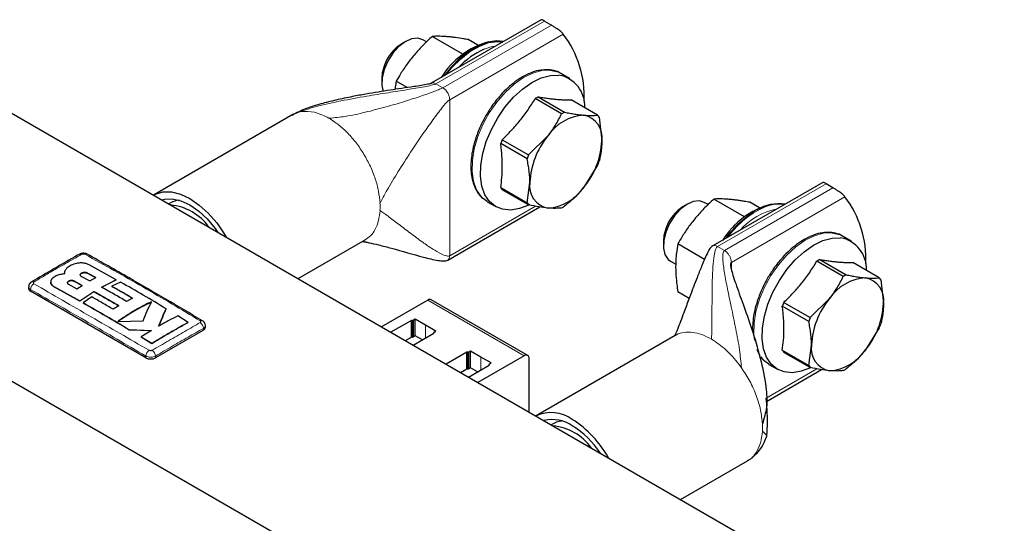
# Model space of a CAD drawing. Header units: millimetres. Extents: x 5 to 418, y 2 to 292.
# Tile 22 of 26: x 338 to 367, y 121 to 136. Entities that reach past the tile are written whole.
import ezdxf

# ---------------------------------------------------------------- set-up
doc = ezdxf.new("R2010")
doc.units = ezdxf.units.MM

msp = doc.modelspace()

# ---------------------------------------------------------------- linework, layer by layer
at = {"color": 7, "linetype": 'Continuous', "lineweight": 25}
for p, q in [((353.4916, 135.9257), (350.2468, 134.0526)), ((353.5884, 135.8847), (353.7911, 135.7677)), ((349.4991, 135.2871), (349.3812, 135.2191)), ((350.1116, 135.2718), (349.9992, 135.3367)), ((351.1869, 134.9106), (350.2814, 135.4334)), ((351.6247, 135.1754), (351.342, 135.3386)), ((354.3321, 134.1979), (354.0839, 134.3412)), ((348.7921, 134.1985), (348.7921, 134.0624)), ((349.5456, 133.9264), (349.2207, 134.1139)), ((354.0935, 133.1529), (353.315, 133.6023)), ((353.4027, 133.6529), (354.1812, 133.2035)), ((355.1542, 133.1165), (354.3757, 133.5659)), ((337.6207, 133.3275), (372.9761, 112.9173)), ((346.1739, 133.13), (342.0727, 130.7624)), ((346.1789, 133.1207), (346.1553, 133.1096)), ((355.198, 133.0541), (355.2786, 132.3589)), ((352.342, 132.3919), (353.1205, 131.9424)), ((353.1205, 131.9424), (353.6876, 132.5011)), ((353.0767, 131.8295), (352.2982, 132.2789)), ((355.1542, 131.6437), (354.7483, 130.992)), ((352.2982, 130.9815), (353.0767, 130.5321)), ((353.1205, 130.4697), (352.342, 130.9191)), ((353.0767, 130.5321), (353.1573, 131.1343)), ((361.7902, 131.135), (358.5454, 129.2619)), ((362.0897, 130.977), (361.887, 131.094)), ((351.904, 130.5652), (352.1522, 130.4219)), ((359.4855, 130.1199), (358.58, 130.6427)), ((350.7362, 128.8446), (353.4485, 130.4104)), ((357.7977, 130.4964), (357.6799, 130.4284)), ((358.4093, 130.4816), (358.2978, 130.546)), ((359.9233, 130.3847), (359.6406, 130.5479)), ((346.3288, 128.3005), (348.3037, 129.4406)), ((357.0907, 129.4078), (357.0907, 129.2718)), ((362.6307, 129.4072), (362.3825, 129.5505)), ((330.7901, 129.3843), (366.1454, 108.9741)), ((358.3078, 128.8681), (357.5193, 129.3233)), ((361.7013, 128.8622), (362.4798, 128.4128)), ((340.9724, 128.2677), (340.1695, 128.7088)), ((357.2978, 128.8139), (357.4551, 128.7232)), ((362.3922, 128.3622), (361.6137, 128.8116)), ((363.4528, 128.3258), (362.6743, 128.7752)), ((339.4405, 128.4604), (339.4405, 128.4572)), ((339.9458, 128.3619), (340.1921, 128.2324)), ((340.3724, 128.3303), (340.1261, 128.4611)), ((340.1261, 128.4578), (340.3724, 128.327)), ((340.1921, 128.2324), (340.3724, 128.3303)), ((340.5369, 128.0465), (340.9724, 128.2677)), ((340.9724, 128.2644), (340.5369, 128.0432)), ((340.9724, 128.2677), (340.9724, 128.2644)), ((363.4966, 128.2634), (363.5772, 127.5682)), ((338.3895, 128.0593), (338.3895, 128.0086)), ((339.0406, 128.202), (339.0406, 128.1987)), ((339.1476, 128.0564), (339.8957, 127.6438)), ((339.8957, 127.6405), (339.1476, 128.0532)), ((339.5621, 128.1347), (339.8083, 128.0037)), ((339.9661, 128.1011), (339.7199, 128.2308)), ((339.7199, 128.2275), (339.9661, 128.0978)), ((339.8083, 128.0037), (339.9661, 128.1011)), ((341.0961, 128.1982), (340.841, 128.0744)), ((340.841, 128.0744), (340.841, 128.0711)), ((341.8422, 125.9676), (338.4481, 127.927)), ((339.8957, 127.6438), (340.3143, 127.917)), ((340.3143, 127.9137), (339.8957, 127.6405)), ((340.2495, 127.7604), (339.994, 127.5885)), ((340.3143, 127.917), (340.3143, 127.9137)), ((341.4496, 127.7267), (341.2693, 127.6311)), ((350.1507, 127.6694), (348.7863, 126.8818)), ((353.0932, 126.0384), (350.2507, 127.6793)), ((357.8505, 127.7178), (357.5193, 127.909)), ((361.4191, 127.1517), (361.9862, 127.7104)), ((339.8957, 127.6438), (339.8957, 127.6405)), ((339.994, 127.5885), (339.994, 127.5852)), ((341.0468, 127.5013), (340.8837, 127.3983)), ((342.4397, 127.4123), (342.4397, 127.4091)), ((361.3753, 127.0388), (360.5968, 127.4882)), ((360.6406, 127.6012), (361.4191, 127.1517)), ((343.093, 127.0127), (342.7821, 127.2039)), ((349.783, 127.1061), (349.7311, 127.0761)), ((350.087, 126.9306), (349.783, 127.1061)), ((349.783, 126.6162), (349.783, 127.1061)), ((341.014, 127.0411), (341.7666, 127.0612)), ((341.3513, 126.796), (342.0069, 126.7696)), ((341.3513, 126.796), (341.3513, 126.7927)), ((342.0069, 126.7664), (341.3513, 126.7927)), ((343.5392, 126.784), (342.125, 125.9676)), ((343.093, 127.0127), (343.093, 127.0094)), ((343.5978, 126.8656), (343.5978, 126.9164)), ((349.6698, 127.0694), (349.0656, 126.7205)), ((349.7028, 127.0694), (349.6698, 127.0694)), ((349.6698, 126.5794), (349.6698, 127.0694)), ((350.3911, 126.7551), (350.087, 126.9306)), ((363.4528, 126.8531), (363.0469, 126.2013)), ((342.0069, 126.7696), (341.7053, 126.5812)), ((341.7053, 126.5812), (342.0163, 126.3905)), ((341.7053, 126.5812), (341.7053, 126.5779)), ((342.0163, 126.3872), (341.7053, 126.5779)), ((349.4899, 126.4756), (349.6698, 126.5794)), ((349.7028, 126.5794), (349.6698, 126.5794)), ((349.7232, 126.3409), (350.3275, 126.6897)), ((349.783, 126.6162), (349.7311, 126.5862)), ((349.9915, 126.4958), (349.783, 126.6162)), ((350.3275, 126.6897), (350.3275, 126.7088)), ((350.3392, 126.7251), (350.3911, 126.7551)), ((357.4423, 126.6248), (353.3411, 124.2573)), ((342.0163, 126.3905), (342.0163, 126.3872)), ((361.3753, 125.7414), (361.4559, 126.3436)), ((351.2962, 126.1305), (350.6919, 125.7817)), ((351.3291, 126.1305), (351.2962, 126.1305)), ((351.2962, 125.6406), (351.2962, 126.1305)), ((351.4093, 126.1672), (351.3574, 126.1373)), ((351.7134, 125.9917), (351.4093, 126.1672)), ((351.4093, 125.6773), (351.4093, 126.1672)), ((352.9932, 126.0285), (351.6288, 125.2408)), ((352.0174, 125.8162), (351.7134, 125.9917)), ((353.1347, 124.3715), (353.1347, 125.9468)), ((360.5968, 126.1908), (361.3753, 125.7414)), ((361.4191, 125.679), (360.6406, 126.1285)), ((351.1163, 125.5367), (351.2962, 125.6406)), ((351.3291, 125.6406), (351.2962, 125.6406)), ((351.3495, 125.402), (351.9538, 125.7509)), ((351.4093, 125.6773), (351.3574, 125.6473)), ((351.6179, 125.5569), (351.4093, 125.6773)), ((351.9538, 125.7509), (351.9538, 125.7699)), ((351.9655, 125.7862), (352.0174, 125.8162)), ((360.2026, 125.7745), (360.4508, 125.6312)), ((360.1285, 124.6853), (361.7471, 125.6197)), ((357.5972, 121.7953), (359.5722, 122.9355)), ((359.5672, 122.9447), (359.5903, 122.9556))]:
    msp.add_line(p, q, dxfattribs=at)
at = {"color": 7, "linetype": 'Continuous', "lineweight": 18}
for p, q in [((350.3901, 134.0384), (353.5884, 135.8847)), ((353.7911, 135.7677), (350.5929, 133.9213)), ((350.7956, 133.5702), (354.1426, 135.5025)), ((350.3241, 134.0637), (350.3901, 134.0384)), ((350.3901, 134.0384), (350.5929, 133.9213)), ((350.7956, 133.5702), (350.7956, 128.9758)), ((346.3535, 133.2034), (346.1789, 133.1207)), ((346.4283, 133.2191), (346.3535, 133.2034)), ((358.6888, 129.2477), (361.887, 131.094)), ((362.0897, 130.977), (358.8915, 129.1307)), ((359.0942, 128.7796), (362.4412, 130.7118)), ((353.3195, 130.4329), (350.7956, 128.9758)), ((358.6888, 129.2477), (358.8915, 129.1307)), ((358.8915, 129.1307), (358.9575, 129.0798)), ((359.0942, 128.7796), (359.0942, 128.5749)), ((340.1261, 128.4611), (340.1261, 128.4578)), ((338.4481, 127.927), (338.4481, 127.9779)), ((339.1476, 128.0564), (339.1476, 128.0532)), ((339.7199, 128.2308), (339.7199, 128.2275)), ((350.1507, 127.6694), (352.9932, 126.0285)), ((349.7311, 126.5862), (349.7311, 127.0761)), ((343.5392, 126.784), (343.5392, 126.8349)), ((349.7028, 126.5794), (349.7028, 127.0694)), ((350.087, 126.551), (350.087, 126.9306)), ((341.8422, 125.9676), (341.8422, 126.0185)), ((342.125, 125.9676), (342.125, 126.0185)), ((351.3291, 125.6406), (351.3291, 126.1305)), ((351.3574, 125.6473), (351.3574, 126.1373)), ((351.7134, 125.6121), (351.7134, 125.9917)), ((359.3925, 125.6762), (359.3178, 125.7782)), ((361.6181, 125.6422), (360.1211, 124.778))]:
    msp.add_line(p, q, dxfattribs=at)
at = {"color": 7, "linetype": 'Continuous', "lineweight": 25, "flags": 128}
for points in [[(349.9992, 135.3367), (349.8527, 135.3819), (349.6744, 135.3629), (349.4831, 135.2777), (349.293, 135.1326), (349.1181, 134.9385), (348.9716, 134.7097), (348.8641, 134.4631), (348.8038, 134.2171), (348.795, 133.9899), (348.8323, 133.8142)], [(352.379, 135.2834), (352.1741, 135.3024), (351.9154, 135.2652), (351.6435, 135.1652), (351.3671, 135.0057), (351.0952, 134.7917), (350.8365, 134.5302), (350.6315, 134.2746)], [(350.6957, 134.3117), (350.8621, 134.5154), (351.1209, 134.7769), (351.3928, 134.9909), (351.6691, 135.1504), (351.941, 135.2504), (352.1998, 135.2876), (352.3662, 135.276)], [(348.871, 134.5843), (348.8069, 134.3585), (348.7921, 134.1985)], [(353.7647, 134.4397), (353.9907, 134.3864), (354.0839, 134.3412)], [(353.1521, 130.4809), (353.1269, 130.4683), (352.8543, 130.3632), (352.5942, 130.3207), (352.3548, 130.3421), (352.144, 130.4267), (351.9685, 130.5719), (351.8339, 130.7729), (351.7446, 131.0234), (351.7034, 131.3151), (351.7117, 131.6389), (351.7691, 131.9842), (351.8739, 132.34), (352.0227, 132.6948), (352.2107, 133.0373), (352.4318, 133.3563), (352.679, 133.6418), (352.9442, 133.8844), (353.2191, 134.0764), (353.4947, 134.2117), (353.7621, 134.2858), (354.0129, 134.2964), (354.0129, 134.2964)], [(342.0727, 130.7624), (342.1229, 130.7888), (342.3447, 130.8542), (342.5935, 130.8536), (342.8608, 130.7871), (343.1376, 130.6569), (343.4143, 130.4676), (343.6817, 130.2254), (343.9305, 129.9387), (344.1523, 129.6173), (344.2068, 129.5255)], [(342.3074, 130.622), (342.3892, 130.6431), (342.6221, 130.6524), (342.8748, 130.595), (343.1376, 130.4732), (343.4004, 130.2916), (343.6531, 130.0572), (343.886, 129.779), (343.9678, 129.6635)], [(351.904, 130.5652), (351.8958, 130.57), (351.7889, 130.6474)], [(358.2978, 130.546), (358.1514, 130.5912), (357.973, 130.5722), (357.7817, 130.487), (357.5916, 130.342), (357.4167, 130.1478), (357.2702, 129.919), (357.1627, 129.6724), (357.1024, 129.4264), (357.0936, 129.1992), (357.1371, 129.0077), (357.2295, 128.866), (357.2978, 128.8139)], [(357.1696, 129.7936), (357.1055, 129.5678), (357.0907, 129.4078)], [(361.4507, 125.6902), (361.4256, 125.6776), (361.1529, 125.5725), (360.8928, 125.53), (360.6534, 125.5514), (360.4426, 125.636), (360.2671, 125.7812), (360.1325, 125.9822), (360.0432, 126.2327), (360.002, 126.5245), (360.0103, 126.8482), (360.0677, 127.1935), (360.1725, 127.5493), (360.3213, 127.9041), (360.5093, 128.2466), (360.7304, 128.5657), (360.9776, 128.8511), (361.2428, 129.0937), (361.5177, 129.2858), (361.7933, 129.421), (362.0607, 129.4951), (362.3115, 129.5057), (362.3115, 129.5057)], [(362.0633, 129.649), (362.2893, 129.5958), (362.3825, 129.5505)], [(360.2026, 125.7745), (360.1944, 125.7793), (360.0875, 125.8568)]]:
    msp.add_lwpolyline(points, dxfattribs=at)
at = {"color": 7, "linetype": 'Continuous', "lineweight": 18, "flags": 128}
for points in [[(351.7889, 130.6474), (351.7203, 130.7152), (351.5857, 130.9162), (351.4964, 131.1666), (351.4552, 131.4584), (351.4635, 131.7822), (351.5209, 132.1275), (351.6257, 132.4833), (351.7745, 132.8381), (351.9625, 133.1806), (352.1836, 133.4996), (352.4308, 133.7851), (352.696, 134.0277), (352.9709, 134.2197), (353.2465, 134.355), (353.5139, 134.4291), (353.7647, 134.4397)], [(359.7744, 126.4774), (359.7538, 126.6677), (359.7621, 126.9915), (359.8195, 127.3368), (359.9243, 127.6926), (360.0731, 128.0474), (360.2611, 128.3899), (360.4822, 128.7089), (360.7294, 128.9944), (360.9947, 129.237), (361.2695, 129.429), (361.5451, 129.5643), (361.8125, 129.6384), (362.0633, 129.649)], [(359.9398, 126.0281), (359.8843, 126.1255), (359.8443, 126.2168)], [(360.0875, 125.8568), (360.0189, 125.9245), (359.9686, 125.9864)]]:
    msp.add_lwpolyline(points, dxfattribs=at)
at = {"color": 7, "linetype": 'Continuous', "lineweight": 25}
for centre, radius, start, end in [((351.7506, 133.6776), 3.0086, 357.06467, 37.33906), ((350.0548, 134.1552), 1.2592, 122.34029, 160.07619), ((352.577, 132.9722), 2.3854, 105.2807, 148.27971), ((352.7739, 132.9137), 2.3513, 114.08175, 136.89539), ((353.8423, 133.3743), 0.9378, 357.47599, 79.51739), ((354.1583, 132.2427), 1.5999, 118.18528, 121.80934), ((354.9368, 131.7933), 1.5999, 118.18528, 121.80934), ((354.8302, 131.7467), 1.3691, 93.42954, 146.56509), ((354.6275, 132.4649), 0.6597, 350.74812, 79.45322), ((354.6176, 132.6928), 0.6837, 31.90636, 38.29498), ((354.8782, 131.3429), 2.7446, 157.52994, 160.0587), ((355.4572, 131.0282), 2.3023, 140.22793, 177.36071), ((352.9787, 132.4649), 2.3023, 320.22793, 357.36071), ((355.6567, 130.8935), 2.7446, 157.52994, 160.0587), ((352.618, 132.6927), 2.7446, 337.52994, 340.0587), ((352.8786, 131.3428), 0.6837, 211.90636, 218.29498), ((353.8084, 131.0282), 0.6597, 170.74812, 259.45322), ((353.6057, 131.7464), 1.3691, 273.42954, 326.56509), ((342.865, 130.0256), 0.5841, 93.14417, 125.98651), ((360.0492, 128.887), 3.0086, 357.06467, 37.33906), ((342.4166, 128.8937), 1.583, 35.64711, 84.35827), ((353.6571, 130.8934), 0.6837, 211.90636, 218.29498), ((353.3379, 131.7929), 1.5999, 298.18528, 301.80934), ((358.3534, 129.3645), 1.2592, 122.34029, 160.07619), ((360.8396, 128.2297), 2.3296, 104.73875, 148.82166), ((360.4967, 129.2406), 1.2652, 81.77683, 121.00201), ((360.5116, 129.3261), 1.1693, 82.4736, 119.16138), ((362.1409, 128.5836), 0.9378, 357.47599, 79.51739), ((362.4569, 127.4521), 1.5999, 118.18528, 121.80934), ((363.1288, 126.9561), 1.3691, 93.42954, 146.56509), ((363.2354, 127.0026), 1.5999, 118.18528, 121.80934), ((362.9261, 127.6742), 0.6597, 350.74812, 79.45322), ((362.9162, 127.9021), 0.6837, 31.90636, 38.29498), ((338.4896, 128.0186), 0.1006, 185.6948, 245.62534), ((338.5048, 128.1421), 0.0689, 55.20224, 114.88886), ((350.2093, 127.5877), 0.1006, 65.69288, 125.61758), ((363.7558, 126.2376), 2.3023, 140.22793, 177.36071), ((363.1768, 126.5522), 2.7446, 157.52994, 160.0587), ((361.2773, 127.6742), 2.3023, 320.22793, 357.36071), ((349.7039, 127.1271), 0.0577, 268.8559, 298.04024), ((363.9553, 126.1028), 2.7446, 157.52994, 160.0587), ((343.4825, 126.9991), 0.0689, 65.10638, 124.80255), ((343.4977, 126.8756), 0.1006, 294.37466, 354.3052), ((360.9166, 127.902), 2.7446, 337.52994, 340.0587), ((349.7039, 126.6372), 0.0577, 268.8559, 298.04024), ((350.3475, 126.7068), 0.0201, 114.37466, 174.3052), ((362.107, 126.2375), 0.6597, 170.74812, 259.45322), ((341.9836, 126.2405), 0.3074, 242.60967, 297.39033), ((351.3303, 126.1882), 0.0577, 268.8559, 298.04024), ((353.0484, 125.9608), 0.0873, 350.78596, 129.20329), ((361.1772, 126.5521), 0.6837, 211.90636, 218.29498), ((361.9043, 126.9557), 1.3691, 273.42954, 326.56509), ((351.3303, 125.6983), 0.0577, 268.8559, 298.04024), ((351.9738, 125.7679), 0.0201, 114.37466, 174.3052), ((361.9557, 126.1027), 0.6837, 211.90636, 218.29498), ((361.6365, 127.0022), 1.5999, 298.18528, 301.80934), ((353.7834, 123.2936), 1.0603, 54.03692, 114.65262), ((353.8281, 123.1335), 1.0151, 55.29831, 104.38751), ((354.1335, 123.5204), 0.5841, 93.14417, 125.98651), ((353.685, 122.3886), 1.583, 35.64711, 84.35827), ((352.7307, 121.4978), 3.1386, 29.01992, 57.73743), ((352.996, 121.692), 2.6774, 33.20539, 58.22039)]:
    msp.add_arc(centre, radius, start, end, dxfattribs=at)
at = {"color": 7, "linetype": 'Continuous', "lineweight": 18}
for centre, radius, start, end in [((352.3037, 133.8951), 1.2637, 97.16372, 112.77421), ((346.7375, 130.4175), 2.0074, 356.88145, 3.11855), ((361.3285, 127.7933), 2.9343, 120.36807, 144.81912), ((361.2187, 127.9265), 2.7369, 117.81006, 144.36475), ((360.8407, 128.415), 1.9833, 101.5176, 138.47702), ((339.9213, 128.9589), 0.0697, 55.56484, 114.44642), ((340.086, 128.9592), 0.0694, 64.70125, 124.49974), ((338.6614, 127.9707), 0.2135, 123.32204, 178.0583), ((343.3258, 126.8276), 0.2135, 1.96116, 56.68021), ((342.0598, 126.0057), 0.218, 123.12781, 176.6323), ((341.9075, 126.0058), 0.2179, 3.34754, 56.86931), ((358.006, 123.9124), 2.0074, 356.88145, 3.11855)]:
    msp.add_arc(centre, radius, start, end, dxfattribs=at)
at = {"color": 7, "linetype": 'Continuous', "lineweight": 25}
for points, knots in [([(353.5884, 135.8847), (353.5704, 135.8946), (353.5345, 135.9145), (353.5025, 135.9274), (353.4956, 135.9253), (353.4923, 135.9243)], [0, 0, 0, 0, 0.3462441, 0.6912551, 1, 1, 1, 1]), ([(354.1426, 135.5025), (354.1195, 135.5258), (354.0742, 135.5717), (353.9785, 135.6454), (353.887, 135.7088), (353.8265, 135.747), (353.7973, 135.764), (353.7911, 135.7677)], [0, 0, 0, 0, 0.2897266, 0.5701644, 0.7589, 0.9488943, 1, 1, 1, 1]), ([(350.2814, 135.4334), (350.1927, 135.3513), (350.0596, 135.228), (349.8933, 135.0539), (349.7724, 134.9184), (349.6568, 134.7776), (349.5466, 134.6316), (349.4429, 134.4817), (349.3326, 134.3095), (349.2618, 134.1857), (349.2207, 134.1139)], [0, 0, 0, 0, 0.2088084, 0.3134713, 0.4185288, 0.5258452, 0.633427, 0.741759, 0.8503097, 1, 1, 1, 1]), ([(351.342, 135.3386), (351.2975, 135.3465), (351.1637, 135.3702), (350.9937, 135.3961), (350.8331, 135.4157), (350.7174, 135.4269), (350.6072, 135.4343), (350.5036, 135.438), (350.3933, 135.4385), (350.3224, 135.4353), (350.2814, 135.4334)], [0, 0, 0, 0, 0.1043416, 0.3134641, 0.4185227, 0.5258402, 0.6334232, 0.7417563, 0.8503081, 1, 1, 1, 1]), ([(353.4398, 134.4299), (353.4304, 134.429), (353.3452, 134.4203), (353.1778, 134.3593), (352.9451, 134.249), (352.7198, 134.1001), (352.5069, 133.9216), (352.3645, 133.7838), (352.2957, 133.7025), (352.29, 133.6957)], [0, 0, 0, 0, 0.0248335, 0.2256884, 0.4229278, 0.6153231, 0.79952, 0.9832198, 1, 1, 1, 1]), ([(354.1654, 134.2789), (354.1361, 134.3025), (354.0475, 134.374), (353.8697, 134.4344), (353.655, 134.4632), (353.5082, 134.4405), (353.4398, 134.4299)], [0, 0, 0, 0, 0.1520361, 0.4596969, 0.7481499, 1, 1, 1, 1]), ([(350.2462, 134.0522), (350.244, 134.0511), (350.2396, 134.0488), (350.2274, 134.0439), (350.1975, 134.0345), (350.105, 134.0135), (349.9468, 133.9869), (349.6925, 133.9477), (349.27, 133.8859), (348.8014, 133.8152), (348.3184, 133.7339), (347.9009, 133.6567), (347.458, 133.5641), (346.9944, 133.446), (346.5573, 133.3173), (346.2816, 133.1811), (346.151, 133.1166)], [0, 0, 0, 0, 0.00241067, 0.0049115, 0.01045865, 0.02452322, 0.06785616, 0.1206967, 0.20538457, 0.37358462, 0.46319023, 0.55818934, 0.67834721, 0.78729705, 0.89921964, 1, 1, 1, 1]), ([(349.2207, 134.1139), (349.2108, 134.0603), (349.1961, 133.9809), (349.1857, 133.8982), (349.1824, 133.8714)], [0, 0, 0, 0, 0.67600854, 1, 1, 1, 1]), ([(352.29, 133.6957), (352.2492, 133.6489), (352.162, 133.5488), (352.0159, 133.3536), (351.9209, 133.1984), (351.864, 133.1055)], [0, 0, 0, 0, 0.2609031, 0.5576167, 1, 1, 1, 1]), ([(352.342, 132.3919), (352.4345, 132.4831), (352.6202, 132.6663), (352.876, 132.9616), (353.0698, 133.2216), (353.2136, 133.4371), (353.2812, 133.5472), (353.315, 133.6023)], [0, 0, 0, 0, 0.2460708, 0.4942578, 0.7459169, 0.8727596, 1, 1, 1, 1]), ([(353.4027, 133.6529), (353.4498, 133.6453), (353.5441, 133.63), (353.6805, 133.6105), (353.8122, 133.594), (353.9377, 133.5812), (354.0566, 133.5722), (354.1688, 133.5668), (354.2756, 133.5645), (354.3423, 133.5654), (354.3757, 133.5659)], [0, 0, 0, 0, 0.1245488, 0.2492466, 0.3745041, 0.5, 0.6244574, 0.7491579, 0.874495, 1, 1, 1, 1]), ([(354.1812, 133.2035), (354.2068, 133.1983), (354.2838, 133.1826), (354.4084, 133.1594), (354.5515, 133.1363), (354.6642, 133.1215), (354.7272, 133.1155), (354.7483, 133.1134)], [0, 0, 0, 0, 0.1237392, 0.3716472, 0.6214664, 0.873509, 1, 1, 1, 1]), ([(351.864, 133.1055), (351.8041, 132.9944), (351.7201, 132.8386), (351.627, 132.6186), (351.5909, 132.5126), (351.5706, 132.4532)], [0, 0, 0, 0, 0.5212508, 0.7311759, 1, 1, 1, 1]), ([(353.6876, 132.5011), (353.7651, 132.6048), (353.9216, 132.814), (354.0359, 133.0392), (354.0935, 133.1529)], [0, 0, 0, 0, 0.4952208, 1, 1, 1, 1]), ([(354.7483, 133.1134), (354.8258, 133.1084), (354.9823, 133.0983), (355.0965, 133.1104), (355.1542, 133.1165)], [0, 0, 0, 0, 0.4952208, 1, 1, 1, 1]), ([(351.5706, 132.4532), (351.5644, 132.4362), (351.5299, 132.3409), (351.4847, 132.163), (351.4384, 131.9211), (351.4175, 131.679), (351.4224, 131.4441), (351.4559, 131.2222), (351.5186, 131.0167), (351.6153, 130.8358), (351.7037, 130.7137), (351.7687, 130.6672), (351.7802, 130.659)], [0, 0, 0, 0, 0.0231097, 0.1295526, 0.2422704, 0.3583101, 0.4767127, 0.5969678, 0.7190528, 0.8435902, 0.972126, 1, 1, 1, 1]), ([(355.2786, 132.3589), (355.2776, 132.3054), (355.2755, 132.198), (355.2588, 132.0449), (355.2336, 131.897), (355.2099, 131.8035), (355.198, 131.7567)], [0, 0, 0, 0, 0.2469561, 0.4952833, 0.7471831, 1, 1, 1, 1]), ([(352.2982, 130.9815), (352.3113, 131.0799), (352.3375, 131.2777), (352.3501, 131.5947), (352.3397, 131.873), (352.3196, 132.1028), (352.3053, 132.2202), (352.2982, 132.2789)], [0, 0, 0, 0, 0.2464171, 0.4948784, 0.7459169, 0.8728708, 1, 1, 1, 1]), ([(353.1573, 131.1343), (353.1563, 131.189), (353.1542, 131.2987), (353.1375, 131.4711), (353.1123, 131.6481), (353.0886, 131.769), (353.0767, 131.8295)], [0, 0, 0, 0, 0.2469561, 0.4952833, 0.7471831, 1, 1, 1, 1]), ([(361.887, 131.094), (361.869, 131.104), (361.8332, 131.1238), (361.8011, 131.1367), (361.7942, 131.1346), (361.7909, 131.1336)], [0, 0, 0, 0, 0.3462441, 0.6912551, 1, 1, 1, 1]), ([(354.7483, 130.992), (354.6629, 130.8929), (354.4903, 130.6929), (354.2849, 130.5204), (354.1812, 130.4333)], [0, 0, 0, 0, 0.4952208, 1, 1, 1, 1]), ([(362.4412, 130.7118), (362.4181, 130.7351), (362.3728, 130.781), (362.2772, 130.8548), (362.1856, 130.9181), (362.1251, 130.9563), (362.0959, 130.9734), (362.0897, 130.977)], [0, 0, 0, 0, 0.2897266, 0.5701644, 0.7589, 0.9488943, 1, 1, 1, 1]), ([(358.58, 130.6427), (358.5354, 130.602), (358.4016, 130.4795), (358.2317, 130.3079), (358.071, 130.1277), (357.9554, 129.9869), (357.8452, 129.8409), (357.7415, 129.691), (357.6312, 129.5188), (357.5604, 129.395), (357.5193, 129.3233)], [0, 0, 0, 0, 0.1043416, 0.3134641, 0.4185227, 0.5258402, 0.6334232, 0.7417563, 0.8503081, 1, 1, 1, 1]), ([(359.6406, 130.5479), (359.5863, 130.5575), (359.491, 130.5743), (359.3601, 130.5949), (359.2455, 130.6111), (359.1352, 130.6245), (359.0291, 130.635), (358.9277, 130.6423), (358.8311, 130.6466), (358.7399, 130.6478), (358.6561, 130.6465), (358.6045, 130.6439), (358.58, 130.6427)], [0, 0, 0, 0, 0.1273299, 0.2233921, 0.3195858, 0.4162453, 0.5130905, 0.6118713, 0.7108508, 0.8103623, 0.9100196, 1, 1, 1, 1]), ([(353.6876, 130.3797), (353.6022, 130.3893), (353.4297, 130.4086), (353.2242, 130.4492), (353.1205, 130.4697)], [0, 0, 0, 0, 0.4952208, 1, 1, 1, 1]), ([(354.0935, 130.3827), (354.0798, 130.381), (354.0387, 130.376), (353.9635, 130.3706), (353.8629, 130.3693), (353.7695, 130.3729), (353.7081, 130.378), (353.6876, 130.3797)], [0, 0, 0, 0, 0.1237392, 0.3716472, 0.6214664, 0.873509, 1, 1, 1, 1]), ([(348.24, 129.4017), (348.2387, 129.3994), (348.2356, 129.3941), (348.298, 129.3833), (348.4444, 129.3545), (348.7252, 129.2909), (349.2654, 129.1486), (349.8449, 128.9769), (350.3614, 128.8471), (350.5829, 128.8178), (350.6807, 128.8213), (350.7189, 128.8374), (350.7364, 128.8447)], [0, 0, 0, 0, 0.0539768, 0.1229307, 0.1817074, 0.2917056, 0.4275192, 0.7567413, 0.90487, 0.960125, 0.9817335, 1, 1, 1, 1]), ([(361.7384, 129.6393), (361.729, 129.6383), (361.6438, 129.6296), (361.4764, 129.5686), (361.2437, 129.4584), (361.0184, 129.3094), (360.8056, 129.131), (360.6631, 128.9931), (360.5943, 128.9119), (360.5886, 128.9051)], [0, 0, 0, 0, 0.0248335, 0.2256884, 0.4229278, 0.6153231, 0.79952, 0.9832198, 1, 1, 1, 1]), ([(362.464, 129.4882), (362.4347, 129.5118), (362.3462, 129.5833), (362.1683, 129.6437), (361.9536, 129.6725), (361.8068, 129.6498), (361.7384, 129.6393)], [0, 0, 0, 0, 0.1520361, 0.4596969, 0.7481499, 1, 1, 1, 1]), ([(357.5193, 129.3233), (357.5038, 129.2346), (357.4806, 129.1015), (357.4626, 128.9142), (357.4545, 128.7686), (357.4528, 128.6176), (357.4577, 128.4613), (357.4691, 128.3011), (357.4884, 128.1173), (357.508, 127.9854), (357.5193, 127.909)], [0, 0, 0, 0, 0.2088084, 0.3134713, 0.4185288, 0.5258452, 0.633427, 0.741759, 0.8503097, 1, 1, 1, 1]), ([(358.5452, 129.2617), (358.5302, 129.2502), (358.4541, 129.1919), (358.3518, 128.9747), (358.2216, 128.678), (358.091, 128.3457), (358.0089, 128.1363), (357.972, 128.0388), (357.9706, 128.0352)], [0, 0, 0, 0, 0.0416719, 0.2114319, 0.505879, 0.7704231, 0.991488, 1, 1, 1, 1]), ([(339.8925, 129.0223), (339.8719, 129.0107), (339.3999, 128.7455), (338.9275, 128.4678), (338.4759, 128.2023)], [0, 0, 0, 0, 0.04373453, 1, 1, 1, 1]), ([(340.1141, 129.0214), (340.1123, 129.0229), (340.0955, 129.0365), (340.0492, 129.0478), (339.9783, 129.0529), (339.9216, 129.0407), (339.896, 129.0236), (339.893, 129.0216)], [0, 0, 0, 0, 0.0316046, 0.2835541, 0.5952648, 0.9527387, 1, 1, 1, 1]), ([(343.5114, 127.0587), (342.7901, 127.484), (341.6579, 128.1516), (340.5257, 128.7891), (340.1149, 129.0204)], [0, 0, 0, 0, 0.6371047, 1, 1, 1, 1]), ([(360.5886, 128.9051), (360.5478, 128.8582), (360.4606, 128.7581), (360.3145, 128.5629), (360.2195, 128.4077), (360.1626, 128.3148)], [0, 0, 0, 0, 0.2609031, 0.5576167, 1, 1, 1, 1]), ([(361.7013, 128.8622), (361.7484, 128.8546), (361.8427, 128.8393), (361.9791, 128.8198), (362.1108, 128.8033), (362.2363, 128.7906), (362.3552, 128.7815), (362.4674, 128.7761), (362.5742, 128.7738), (362.6409, 128.7747), (362.6743, 128.7752)], [0, 0, 0, 0, 0.1245488, 0.2492466, 0.3745041, 0.5, 0.6244574, 0.7491579, 0.874495, 1, 1, 1, 1]), ([(339.4617, 128.536), (339.4596, 128.5321), (339.4532, 128.5203), (339.4456, 128.5), (339.4406, 128.4752), (339.4401, 128.4541), (339.4419, 128.4415), (339.4425, 128.4373)], [0, 0, 0, 0, 0.12180756, 0.36679931, 0.61669292, 0.87165341, 1, 1, 1, 1]), ([(339.7993, 128.7461), (339.7453, 128.7313), (339.6373, 128.7017), (339.5178, 128.6252), (339.48, 128.565), (339.4617, 128.536)], [0, 0, 0, 0, 0.3407821, 0.6815687, 1, 1, 1, 1]), ([(340.1695, 128.7088), (340.14, 128.722), (340.0808, 128.7483), (339.9681, 128.7643), (339.8712, 128.7612), (339.8174, 128.7499), (339.7993, 128.7461)], [0, 0, 0, 0, 0.2851253, 0.5702516, 0.8553553, 1, 1, 1, 1]), ([(359.0942, 128.7796), (359.0903, 128.7764), (359.0818, 128.7694), (359.0739, 128.748), (359.069, 128.6884), (359.0929, 128.5685), (359.146, 128.3821), (359.2622, 128.0374), (359.4519, 127.5177), (359.7068, 126.79), (359.9551, 125.9823), (360.1111, 125.2108), (360.1684, 124.5461), (360.0594, 124.1841), (360.0104, 124.0216)], [0, 0, 0, 0, 0.0034633, 0.0076788, 0.0163022, 0.0458253, 0.0885627, 0.1428318, 0.2782157, 0.4361215, 0.6202175, 0.7917782, 0.9065179, 1, 1, 1, 1]), ([(360.6406, 127.6012), (360.7331, 127.6924), (360.9188, 127.8756), (361.1746, 128.1709), (361.3684, 128.431), (361.5122, 128.6464), (361.5798, 128.7565), (361.6137, 128.8116)], [0, 0, 0, 0, 0.2460708, 0.4942578, 0.7459169, 0.8727596, 1, 1, 1, 1]), ([(339.1476, 128.352), (339.1407, 128.3476), (339.1267, 128.3389), (339.108, 128.3246), (339.091, 128.3094), (339.0765, 128.2935), (339.0602, 128.2716), (339.0488, 128.2488), (339.0425, 128.2254), (339.0396, 128.2019), (339.0419, 128.1783), (339.0494, 128.1553), (339.0576, 128.1385), (339.0681, 128.1222), (339.0812, 128.1063), (339.0949, 128.0929), (339.112, 128.0788), (339.1288, 128.0671), (339.1429, 128.0591), (339.1476, 128.0564)], [0, 0, 0, 0, 0.0527266, 0.1058194, 0.160067, 0.2147136, 0.2674402, 0.3746844, 0.4293302, 0.4820642, 0.5893234, 0.6439769, 0.6967166, 0.7498225, 0.8040835, 0.8587436, 0.893793, 0.9644056, 1, 1, 1, 1]), ([(339.4425, 128.4373), (339.3989, 128.4334), (339.3118, 128.4255), (339.2114, 128.3909), (339.1643, 128.3622), (339.1476, 128.352)], [0, 0, 0, 0, 0.3919653, 0.7839447, 1, 1, 1, 1]), ([(339.4425, 128.434), (339.4419, 128.438), (339.4406, 128.4457), (339.4409, 128.4535), (339.4411, 128.4572)], [0, 0, 0, 0, 0.5214937, 1, 1, 1, 1]), ([(339.7199, 128.2308), (339.7101, 128.2349), (339.6906, 128.2431), (339.6533, 128.2473), (339.6153, 128.2446), (339.58, 128.2348), (339.5517, 128.2192), (339.5334, 128.1995), (339.5272, 128.1778), (339.534, 128.1567), (339.5482, 128.1425), (339.5594, 128.1362), (339.5621, 128.1347)], [0, 0, 0, 0, 0.107578, 0.2151551, 0.3227414, 0.4302646, 0.5376806, 0.6449866, 0.752213, 0.8594107, 0.9666405, 1, 1, 1, 1]), ([(339.5308, 128.1751), (339.5308, 128.1799), (339.5308, 128.1919), (339.5451, 128.2102), (339.5702, 128.2273), (339.6038, 128.239), (339.6414, 128.244), (339.679, 128.2417), (339.705, 128.2347), (339.717, 128.2289), (339.7199, 128.2275)], [0, 0, 0, 0, 0.0961106, 0.2390132, 0.3819254, 0.524921, 0.6680524, 0.8113341, 0.954728, 1, 1, 1, 1]), ([(340.1261, 128.4611), (340.1209, 128.4636), (340.1103, 128.4687), (340.0917, 128.4743), (340.0714, 128.4783), (340.0503, 128.4803), (340.0287, 128.4805), (340.0074, 128.4786), (339.9868, 128.4748), (339.9677, 128.4693), (339.9504, 128.462), (339.9357, 128.4534), (339.9237, 128.4434), (339.915, 128.4327), (339.9096, 128.4213), (339.9079, 128.4097), (339.9098, 128.3981), (339.9152, 128.3869), (339.9241, 128.3764), (339.9335, 128.3692), (339.9411, 128.3644), (339.9443, 128.3628), (339.9458, 128.3619)], [0, 0, 0, 0, 0.0529185, 0.1073704, 0.1602893, 0.2147451, 0.2676247, 0.3220395, 0.3748892, 0.4292717, 0.4821188, 0.5364972, 0.5893674, 0.6437684, 0.6966825, 0.7511281, 0.8040953, 0.858596, 0.911608, 0.9661563, 0.9830544, 1, 1, 1, 1]), ([(339.9089, 128.4066), (339.9088, 128.4079), (339.9083, 128.4132), (339.9113, 128.4222), (339.9178, 128.4335), (339.9277, 128.4439), (339.9408, 128.4534), (339.9565, 128.4616), (339.9746, 128.4682), (339.9943, 128.4732), (340.0153, 128.4762), (340.0367, 128.4774), (340.0582, 128.4765), (340.079, 128.4738), (340.0987, 128.4691), (340.1125, 128.4643), (340.1214, 128.4603), (340.1246, 128.4586), (340.1261, 128.4578)], [0, 0, 0, 0, 0.02406165, 0.09682569, 0.16748616, 0.24019976, 0.31079003, 0.38343114, 0.45395658, 0.52652968, 0.59701406, 0.66954305, 0.7400193, 0.81253791, 0.8830421, 0.95558747, 0.97776343, 1, 1, 1, 1]), ([(360.1626, 128.3148), (360.1027, 128.2037), (360.0187, 128.0479), (359.9256, 127.8279), (359.8895, 127.722), (359.8692, 127.6625)], [0, 0, 0, 0, 0.5212508, 0.7311759, 1, 1, 1, 1]), ([(361.9862, 127.7104), (362.0637, 127.8141), (362.2202, 128.0233), (362.3345, 128.2485), (362.3922, 128.3622)], [0, 0, 0, 0, 0.4952208, 1, 1, 1, 1]), ([(362.4798, 128.4128), (362.5054, 128.4076), (362.5824, 128.392), (362.707, 128.3688), (362.8501, 128.3456), (362.9628, 128.3308), (363.0258, 128.3248), (363.0469, 128.3228)], [0, 0, 0, 0, 0.1237392, 0.3716472, 0.6214664, 0.873509, 1, 1, 1, 1]), ([(363.0469, 128.3228), (363.1244, 128.3178), (363.2809, 128.3077), (363.3951, 128.3197), (363.4528, 128.3258)], [0, 0, 0, 0, 0.4952208, 1, 1, 1, 1]), ([(338.4763, 128.2038), (338.474, 128.2028), (338.4528, 128.1935), (338.4227, 128.1613), (338.3935, 128.1116), (338.3918, 128.0754), (338.3911, 128.0591)], [0, 0, 0, 0, 0.04235743, 0.39237355, 0.72805782, 1, 1, 1, 1]), ([(339.1476, 128.0532), (339.1407, 128.0572), (339.1267, 128.0651), (339.108, 128.0786), (339.0911, 128.093), (339.0765, 128.1084), (339.0602, 128.1296), (339.0486, 128.1522), (339.0427, 128.1753), (339.0401, 128.189), (339.0411, 128.1967), (339.0413, 128.1987)], [0, 0, 0, 0, 0.105474, 0.2116803, 0.3201966, 0.4295111, 0.534985, 0.7495162, 0.8588299, 0.9643088, 1, 1, 1, 1]), ([(341.2693, 127.6311), (341.1472, 127.7021), (340.9031, 127.8443), (340.659, 127.9791), (340.5369, 128.0465)], [0, 0, 0, 0, 0.4999244, 1, 1, 1, 1]), ([(340.841, 128.0744), (340.9424, 128.0176), (341.1453, 127.904), (341.3481, 127.7858), (341.4496, 127.7267)], [0, 0, 0, 0, 0.4999585, 1, 1, 1, 1]), ([(341.4496, 127.7234), (341.3482, 127.7825), (341.1453, 127.9007), (340.9424, 128.0143), (340.841, 128.0711)], [0, 0, 0, 0, 0.499958, 1, 1, 1, 1]), ([(342.4397, 127.4123), (342.2159, 127.5468), (341.768, 127.8157), (341.3201, 128.0707), (341.0961, 128.1982)], [0, 0, 0, 0, 0.4999225, 1, 1, 1, 1]), ([(357.9706, 128.0352), (357.9339, 127.9387), (357.847, 127.7104), (357.731, 127.3963), (357.6186, 127.0946), (357.5384, 126.8874), (357.4807, 126.747), (357.4463, 126.6666), (357.4299, 126.6278), (357.436, 126.6285), (357.4381, 126.6287)], [0, 0, 0, 0, 0.15722268, 0.37191137, 0.51608578, 0.67346201, 0.75628987, 0.84510939, 0.94728121, 1, 1, 1, 1]), ([(340.8837, 127.3983), (340.778, 127.4599), (340.5666, 127.583), (340.3552, 127.7012), (340.2495, 127.7604)], [0, 0, 0, 0, 0.4999563, 1, 1, 1, 1]), ([(340.3143, 127.917), (340.4363, 127.8495), (340.6805, 127.7146), (340.9247, 127.5724), (341.0468, 127.5013)], [0, 0, 0, 0, 0.4999281, 1, 1, 1, 1]), ([(341.0468, 127.4981), (340.9247, 127.5691), (340.6805, 127.7113), (340.4364, 127.8462), (340.3143, 127.9137)], [0, 0, 0, 0, 0.4999264, 1, 1, 1, 1]), ([(359.8692, 127.6625), (359.863, 127.6455), (359.8285, 127.5503), (359.7832, 127.3722), (359.7375, 127.1307), (359.7158, 126.9047), (359.7218, 126.7678), (359.7245, 126.7067)], [0, 0, 0, 0, 0.0511491, 0.2867411, 0.5362216, 0.7930544, 1, 1, 1, 1]), ([(339.994, 127.5885), (340.2202, 127.4598), (340.6727, 127.2024), (341.1251, 126.9315), (341.3513, 126.796)], [0, 0, 0, 0, 0.4999252, 1, 1, 1, 1]), ([(341.3513, 126.7927), (341.1251, 126.9282), (340.6727, 127.1991), (340.2203, 127.4565), (339.994, 127.5852)], [0, 0, 0, 0, 0.4999292, 1, 1, 1, 1]), ([(342.0053, 127.6175), (341.9319, 127.5819), (341.7849, 127.5106), (341.5459, 127.3803), (341.2885, 127.2261), (341.1056, 127.1029), (341.014, 127.0411)], [0, 0, 0, 0, 0.22254402, 0.44544758, 0.72233524, 1, 1, 1, 1]), ([(341.014, 127.0378), (341.0873, 127.0875), (341.2341, 127.1868), (341.473, 127.3346), (341.7305, 127.4802), (341.9136, 127.5695), (342.0053, 127.6143)], [0, 0, 0, 0, 0.2224027, 0.4451407, 0.7221667, 1, 1, 1, 1]), ([(341.7666, 127.0612), (341.8064, 127.1595), (341.886, 127.3565), (341.9655, 127.5304), (342.0053, 127.6175)], [0, 0, 0, 0, 0.4992897, 1, 1, 1, 1]), ([(342.2194, 126.8959), (342.2561, 126.9861), (342.3296, 127.1665), (342.403, 127.3304), (342.4397, 127.4123)], [0, 0, 0, 0, 0.4995776, 1, 1, 1, 1]), ([(342.4397, 127.4091), (342.4031, 127.3272), (342.3296, 127.1634), (342.2562, 126.983), (342.2194, 126.8926)], [0, 0, 0, 0, 0.4995035, 1, 1, 1, 1]), ([(360.5968, 126.1908), (360.6099, 126.2893), (360.6362, 126.487), (360.6487, 126.804), (360.6383, 127.0823), (360.6182, 127.3121), (360.6039, 127.4295), (360.5968, 127.4882)], [0, 0, 0, 0, 0.2464171, 0.4948784, 0.7459169, 0.8728708, 1, 1, 1, 1]), ([(363.5772, 127.5682), (363.5762, 127.5147), (363.5741, 127.4073), (363.5574, 127.2542), (363.5322, 127.1063), (363.5085, 127.0128), (363.4966, 126.966)], [0, 0, 0, 0, 0.2469561, 0.4952833, 0.7471831, 1, 1, 1, 1]), ([(342.7821, 127.2039), (342.6884, 127.1549), (342.501, 127.057), (342.3133, 126.9496), (342.2194, 126.8959)], [0, 0, 0, 0, 0.4998112, 1, 1, 1, 1]), ([(342.0163, 126.3905), (342.1635, 126.4791), (342.4166, 126.6314), (342.7756, 126.8374), (342.9872, 126.9542), (343.093, 127.0127)], [0, 0, 0, 0, 0.4103219, 0.7051227, 1, 1, 1, 1]), ([(343.093, 127.0094), (342.9458, 126.9279), (342.6928, 126.7878), (342.3339, 126.5788), (342.1222, 126.4511), (342.0163, 126.3872)], [0, 0, 0, 0, 0.4100689, 0.7049967, 1, 1, 1, 1]), ([(343.5965, 126.9166), (343.5969, 126.9192), (343.6004, 126.9417), (343.5862, 126.9825), (343.5562, 127.0284), (343.5285, 127.053), (343.5121, 127.0611), (343.5114, 127.0614)], [0, 0, 0, 0, 0.0451527, 0.3862054, 0.6876592, 0.9872203, 1, 1, 1, 1]), ([(361.4559, 126.3436), (361.4549, 126.3983), (361.4528, 126.508), (361.4361, 126.6804), (361.4109, 126.8575), (361.3872, 126.9783), (361.3753, 127.0388)], [0, 0, 0, 0, 0.2469561, 0.4952833, 0.7471831, 1, 1, 1, 1]), ([(359.9607, 125.996), (359.9862, 125.9587), (360.0203, 125.9092), (360.0672, 125.8764), (360.0788, 125.8683)], [0, 0, 0, 0, 0.75108214, 1, 1, 1, 1]), ([(363.0469, 126.2013), (362.9615, 126.1023), (362.789, 125.9022), (362.5835, 125.7297), (362.4798, 125.6426)], [0, 0, 0, 0, 0.4952208, 1, 1, 1, 1]), ([(361.9862, 125.589), (361.9008, 125.5986), (361.7283, 125.6179), (361.5228, 125.6585), (361.4191, 125.679)], [0, 0, 0, 0, 0.4952208, 1, 1, 1, 1]), ([(362.3922, 125.592), (362.3784, 125.5904), (362.3373, 125.5853), (362.2621, 125.58), (362.1615, 125.5786), (362.0681, 125.5822), (362.0067, 125.5873), (361.9862, 125.589)], [0, 0, 0, 0, 0.1237392, 0.3716472, 0.6214664, 0.873509, 1, 1, 1, 1]), ([(360.1356, 123.6613), (360.1377, 123.6728), (360.143, 123.7005), (360.1523, 123.8201), (360.1598, 124.0668), (360.1575, 124.4116), (360.1317, 124.6659), (360.1204, 124.7776)], [0, 0, 0, 0, 0.0417652, 0.1009918, 0.3567644, 0.7173328, 1, 1, 1, 1]), ([(359.5942, 122.9483), (359.617, 122.9623), (359.6633, 122.9908), (359.7477, 123.0591), (359.835, 123.1426), (359.9567, 123.2794), (360.0672, 123.4637), (360.1143, 123.5997), (360.1357, 123.6615)], [0, 0, 0, 0, 0.09256906, 0.18822254, 0.29827078, 0.42974182, 0.74096074, 1, 1, 1, 1]), ([(360.0104, 123.8032), (360.0565, 123.7638), (360.1414, 123.6911), (360.1312, 123.6747), (360.1265, 123.6672)], [0, 0, 0, 0, 0.5426469, 1, 1, 1, 1])]:
    msp.add_open_spline(points, degree=3, knots=knots, dxfattribs=at)
at = {"color": 7, "linetype": 'Continuous', "lineweight": 18}
for points, knots in [([(350.3901, 134.0384), (350.382, 134.0344), (350.3634, 134.0253), (350.3154, 134.0101), (350.211, 133.9834), (349.9475, 133.9319), (349.5234, 133.8628), (348.9566, 133.7736), (348.3042, 133.6682), (347.6103, 133.5406), (346.9402, 133.4028), (346.5343, 133.2649), (346.3535, 133.2034)], [0, 0, 0, 0, 0.0070991, 0.0161411, 0.0348424, 0.0819148, 0.2037604, 0.3426684, 0.4976105, 0.686255, 0.8602833, 1, 1, 1, 1]), ([(350.2484, 134.0495), (350.2549, 134.0542), (350.2754, 134.0691), (350.3044, 134.0659), (350.3241, 134.0637)], [0, 0, 0, 0, 0.3189012, 1, 1, 1, 1]), ([(350.5929, 133.9213), (350.5833, 133.9162), (350.5616, 133.9047), (350.5191, 133.8857), (350.4336, 133.8498), (350.2233, 133.7698), (349.8784, 133.6505), (349.4187, 133.5036), (348.8895, 133.3473), (348.3199, 133.2), (347.76, 133.073), (347.3997, 133.0395), (347.2388, 133.0245)], [0, 0, 0, 0, 0.0104671, 0.023728, 0.0399997, 0.0899986, 0.2145276, 0.3535562, 0.5069635, 0.6923344, 0.8625907, 1, 1, 1, 1]), ([(350.7956, 133.5702), (350.7866, 133.5641), (350.7662, 133.5502), (350.7322, 133.5176), (350.6668, 133.4489), (350.5178, 133.2693), (350.2891, 132.9631), (349.9959, 132.5471), (349.6685, 132.062), (349.329, 131.5351), (349.0072, 131.016), (348.8239, 130.6778), (348.742, 130.5267)], [0, 0, 0, 0, 0.0099752, 0.0227376, 0.0385251, 0.0874751, 0.2105611, 0.3489151, 0.5023605, 0.6887822, 0.8609651, 1, 1, 1, 1]), ([(348.3009, 129.445), (348.3554, 129.4798), (348.475, 129.5563), (348.6084, 129.7505), (348.7089, 130.0012), (348.7309, 130.206), (348.742, 130.3083)], [0, 0, 0, 0, 0.2175353, 0.4783568, 0.7391784, 1, 1, 1, 1]), ([(348.742, 130.3083), (348.8195, 130.2542), (348.9928, 130.1331), (349.297, 129.8978), (349.6374, 129.6377), (349.973, 129.3887), (350.2741, 129.1818), (350.5103, 129.0403), (350.6676, 128.9738), (350.7548, 128.9614), (350.7834, 128.9715), (350.7956, 128.9758)], [0, 0, 0, 0, 0.1318723, 0.2947166, 0.4721293, 0.6472961, 0.7861969, 0.8989828, 0.9682171, 0.9865443, 1, 1, 1, 1]), ([(358.5073, 126.5194), (358.5125, 126.6183), (358.5243, 126.8393), (358.5238, 127.2646), (358.5246, 127.7414), (358.5299, 128.2117), (358.5467, 128.6253), (358.5752, 128.938), (358.6148, 129.1287), (358.655, 129.2186), (358.6787, 129.239), (358.6888, 129.2477)], [0, 0, 0, 0, 0.1303521, 0.2913201, 0.4676123, 0.6426499, 0.7822057, 0.8962355, 0.9669328, 0.9859008, 1, 1, 1, 1]), ([(358.5453, 129.2617), (358.5453, 129.2617), (358.56, 129.2787), (358.6109, 129.2806), (358.6628, 129.2587), (358.6888, 129.2477)], [0, 0, 0, 0, 0.0018321, 0.500916, 1, 1, 1, 1]), ([(358.8915, 129.1307), (358.8852, 129.1256), (358.8709, 129.114), (358.8558, 129.0798), (358.84, 129.0019), (358.8441, 128.796), (358.8938, 128.4534), (358.9829, 127.9856), (359.0981, 127.4369), (359.2212, 126.8378), (359.3374, 126.2461), (359.3756, 125.8518), (359.3925, 125.6762)], [0, 0, 0, 0, 0.0070991, 0.0161411, 0.0348424, 0.0819148, 0.2037604, 0.3426684, 0.4976105, 0.686255, 0.8602833, 1, 1, 1, 1]), ([(339.9607, 129.0164), (339.8795, 128.9715), (339.717, 128.8817), (339.4742, 128.745), (339.2325, 128.6065), (338.9218, 128.4255), (338.6932, 128.2882), (338.5442, 128.1986)], [0, 0, 0, 0, 0.1702473, 0.340499, 0.5107713, 0.6810504, 1, 1, 1, 1]), ([(340.0466, 129.0164), (340.0432, 129.0181), (340.0347, 129.0222), (340.0175, 129.026), (339.9969, 129.0266), (339.9767, 129.0236), (339.966, 129.0188), (339.9607, 129.0164)], [0, 0, 0, 0, 0.14056682, 0.35532754, 0.57084354, 0.78604362, 1, 1, 1, 1]), ([(343.4431, 127.0557), (343.1632, 127.2242), (342.6034, 127.5613), (341.7574, 128.0557), (340.905, 128.5418), (340.3328, 128.8582), (340.0466, 129.0164)], [0, 0, 0, 0, 0.2500113, 0.5000392, 0.7500099, 1, 1, 1, 1]), ([(350.7956, 128.9758), (350.7928, 128.9464), (350.7873, 128.8877), (350.7533, 128.8591), (350.7363, 128.8448)], [0, 0, 0, 0, 0.500874, 1, 1, 1, 1]), ([(338.4481, 127.9779), (338.4442, 127.9802), (338.4366, 127.9848), (338.4263, 127.9925), (338.4171, 128.0006), (338.4097, 128.0085), (338.4029, 128.0174), (338.3974, 128.0265), (338.393, 128.0368), (338.3906, 128.0465), (338.3893, 128.054), (338.3897, 128.0582), (338.3898, 128.0593)], [0, 0, 0, 0, 0.1056086, 0.2122484, 0.3204259, 0.4296838, 0.5088403, 0.6419274, 0.7501086, 0.8593705, 0.9652706, 1, 1, 1, 1]), ([(341.8422, 126.0185), (341.5594, 126.1853), (340.9937, 126.519), (340.1452, 127.0118), (339.2966, 127.4987), (338.7309, 127.8182), (338.4481, 127.9779)], [0, 0, 0, 0, 0.24997604, 0.49996096, 0.74997548, 1, 1, 1, 1]), ([(338.5442, 128.1986), (338.5413, 128.1967), (338.534, 128.1916), (338.5272, 128.1816), (338.5261, 128.1697), (338.5313, 128.1581), (338.5399, 128.1521), (338.5441, 128.1491)], [0, 0, 0, 0, 0.1406564, 0.3555028, 0.5710316, 0.7861708, 1, 1, 1, 1]), ([(338.5441, 128.1491), (338.8241, 127.9872), (339.3839, 127.6636), (340.2299, 127.1738), (341.0823, 126.6831), (341.6545, 126.3532), (341.9407, 126.1883)], [0, 0, 0, 0, 0.2500112, 0.500039, 0.7500099, 1, 1, 1, 1]), ([(342.0266, 126.1883), (342.1078, 126.2352), (342.2703, 126.329), (342.5131, 126.4689), (342.7548, 126.6084), (343.0654, 126.7878), (343.2941, 126.9199), (343.4431, 127.0061)], [0, 0, 0, 0, 0.1702473, 0.3404988, 0.5107709, 0.6810498, 1, 1, 1, 1]), ([(343.5392, 126.8349), (343.3889, 126.7499), (343.078, 126.574), (342.6066, 126.302), (342.2855, 126.113), (342.125, 126.0185)], [0, 0, 0, 0, 0.3189779, 0.6594764, 1, 1, 1, 1]), ([(343.4431, 127.0061), (343.446, 127.008), (343.4533, 127.0128), (343.4601, 127.0227), (343.4612, 127.0345), (343.4559, 127.0463), (343.4474, 127.0525), (343.4431, 127.0557)], [0, 0, 0, 0, 0.1406569, 0.3555038, 0.5710329, 0.7861716, 1, 1, 1, 1]), ([(343.5972, 126.9165), (343.5974, 126.9143), (343.598, 126.9072), (343.5956, 126.8985), (343.5911, 126.8858), (343.5842, 126.8734), (343.5742, 126.8617), (343.5646, 126.8525), (343.5544, 126.8442), (343.5443, 126.838), (343.5392, 126.8349)], [0, 0, 0, 0, 0.0724423, 0.2346242, 0.2893081, 0.5014322, 0.6636104, 0.718293, 0.8584981, 1, 1, 1, 1]), ([(358.5073, 126.5194), (358.4127, 126.568), (358.2235, 126.6651), (357.9489, 126.7291), (357.6977, 126.7225), (357.5273, 126.6832), (357.4554, 126.6282), (357.4451, 126.6204)], [0, 0, 0, 0, 0.2400406, 0.4800813, 0.7201219, 0.9601625, 1, 1, 1, 1]), ([(342.125, 126.0185), (342.1076, 126.0102), (342.0726, 125.9935), (342.0059, 125.9831), (341.938, 125.9854), (341.8813, 125.9986), (341.8533, 126.0129), (341.8422, 126.0185)], [0, 0, 0, 0, 0.2146728, 0.4293525, 0.6440267, 0.8586958, 1, 1, 1, 1]), ([(341.9407, 126.1883), (341.944, 126.1866), (341.9526, 126.1823), (341.9698, 126.1783), (341.9904, 126.1776), (342.0106, 126.1808), (342.0212, 126.1858), (342.0266, 126.1883)], [0, 0, 0, 0, 0.140567, 0.3553278, 0.5708439, 0.7860438, 1, 1, 1, 1]), ([(359.5903, 122.9556), (359.6061, 122.9626), (359.7047, 123.006), (359.8341, 123.1729), (359.9693, 123.4459), (359.9967, 123.6841), (360.0104, 123.8032)], [0, 0, 0, 0, 0.0599404, 0.3732936, 0.6866468, 1, 1, 1, 1])]:
    msp.add_open_spline(points, degree=3, knots=knots, dxfattribs=at)
for points in [[(350.5929, 133.9213), (350.6194, 133.9025), (350.6725, 133.8648), (350.7395, 133.772), (350.7864, 133.6675), (350.7925, 133.6027), (350.7956, 133.5702)], [(347.2388, 133.0245), (347.0953, 133.0953), (346.8082, 133.2369), (346.5549, 133.225), (346.4283, 133.2191)], [(348.742, 130.5267), (348.7309, 130.6418), (348.7087, 130.872), (348.6091, 131.2391), (348.4647, 131.606), (348.2759, 131.9619), (348.0506, 132.294), (347.7965, 132.5893), (347.5227, 132.8427), (347.3334, 132.9639), (347.2388, 133.0245)], [(358.9575, 129.0798), (358.9767, 129.0588), (359.015, 129.0168), (359.0588, 128.9378), (359.0885, 128.8554), (359.0923, 128.8048), (359.0942, 128.7796)], [(359.3178, 125.7782), (359.1912, 125.9303), (358.9379, 126.2345), (358.6508, 126.4244), (358.5073, 126.5194)], [(360.0104, 124.0216), (359.9965, 124.1564), (359.9687, 124.4261), (359.8364, 124.8566), (359.6483, 125.284), (359.4778, 125.5454), (359.3925, 125.6762)]]:
    msp.add_open_spline(points, degree=3, dxfattribs=at)

doc.saveas('drawing.dxf')
